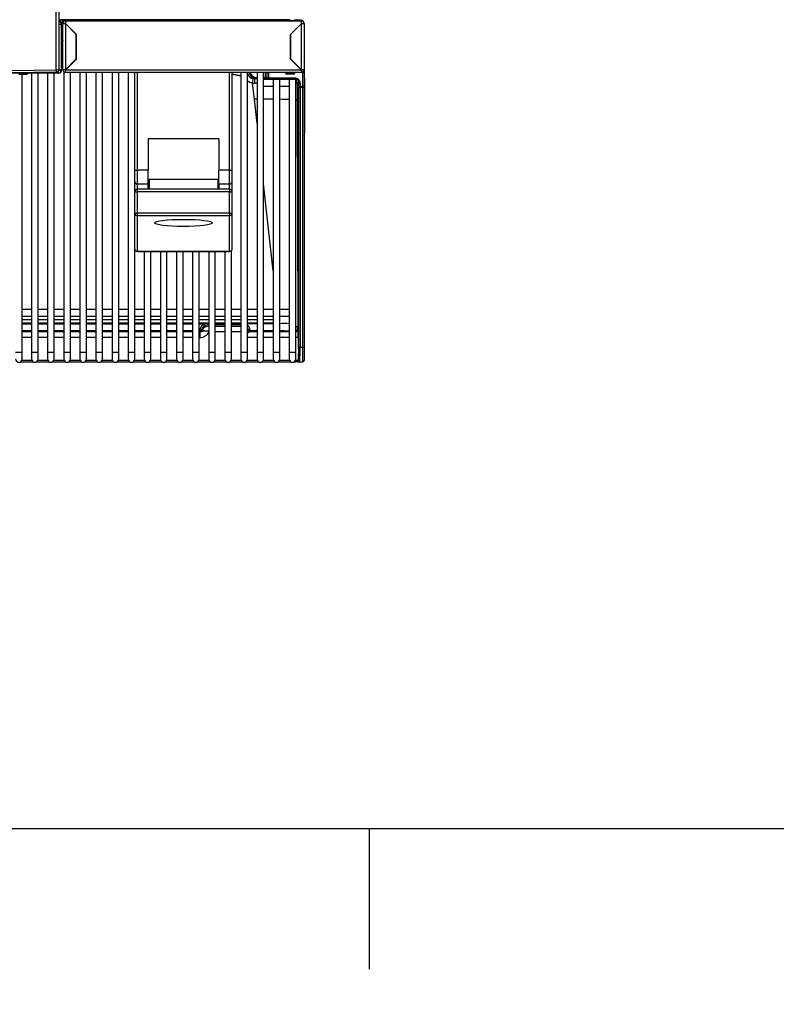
# Model space of a CAD drawing. Header units: millimetres. Extents: x -40 to 419, y 0 to 295.
# Tile 22 of 72: x 138 to 181, y 0 to 56. Entities that reach past the tile are written whole.
import ezdxf
from ezdxf import colors
from ezdxf.entities.mleader import LeaderData, LeaderLine
from ezdxf.math import Vec2, Vec3

# ---------------------------------------------------------------- set-up
doc = ezdxf.new("R2010")
doc.units = ezdxf.units.MM
for name, color, linetype in [('BW4_CTMPLUS_RL', 7, 'Continuous'), ('Cartouche', 7, 'Continuous'), ('Marges', 7, 'Continuous'), ('Standard', 7, 'Continuous')]:
    doc.layers.add(name, color=color, linetype=linetype)

# ---------------------------------------------------------------- blocks, each defined once
blk = doc.blocks.new('SE2')
at = {"layer": 'BW4_CTMPLUS_RL', "color": 7, "linetype": 'Continuous'}
for p, q in [((139.703, 53.161), (139.703, 116.741)), ((139.85, 116.751), (139.85, 53.171)), ((152.818, 56.004), (139.955, 56.004)), ((140.075, 55.974), (139.85, 55.974)), ((140, 55.722), (139.85, 55.722)), ((139.978, 55.854), (140.075, 55.854)), ((140, 55.734), (140, 55.734)), ((140, 55.734), (140, 55.722)), ((140, 53.151), (140, 55.722)), ((140.075, 55.779), (140.003, 55.779)), ((140.004, 55.761), (140.004, 53.144)), ((140.075, 55.644), (140.004, 55.644)), ((140.075, 55.929), (140.075, 56.004)), ((140.195, 55.929), (140.075, 55.929)), ((140.075, 55.779), (140.075, 55.929)), ((140.075, 53.154), (140.075, 55.779)), ((140.075, 55.779), (140.225, 55.779)), ((140.195, 55.929), (140.195, 56.004)), ((140.24, 55.974), (140.195, 55.974)), ((140.195, 55.926), (140.195, 55.929)), ((140.24, 55.779), (140.195, 55.779)), ((140.225, 55.929), (140.225, 55.794)), ((153.65, 55.929), (140.225, 55.929)), ((140.855, 55.164), (140.225, 55.794)), ((140.84, 55.164), (140.225, 55.779)), ((140.225, 55.779), (140.225, 53.154)), ((140.24, 55.929), (140.24, 56.004)), ((140.375, 55.644), (140.36, 55.644)), ((140.501, 55.503), (140.501, 55.518)), ((142.025, 55.94), (142.025, 56.004)), ((142.025, 55.929), (142.025, 55.94)), ((142.025, 55.94), (151.85, 55.94)), ((151.85, 55.94), (151.85, 56.004)), ((151.85, 55.94), (151.85, 55.929)), ((152.63, 55.929), (152.63, 56.004)), ((152.729, 55.993), (152.63, 55.994)), ((152.633, 55.993), (152.63, 55.993)), ((152.63, 55.964), (152.698, 55.963)), ((152.707, 55.992), (152.633, 55.993)), ((152.668, 55.994), (152.668, 56.004)), ((152.698, 55.963), (152.707, 55.992)), ((152.762, 55.991), (152.711, 55.992)), ((152.762, 55.991), (152.779, 55.99)), ((152.78, 55.945), (152.774, 55.945)), ((152.789, 55.944), (152.775, 55.944)), ((152.78, 55.944), (152.78, 55.945)), ((153.223, 55.944), (152.789, 55.944)), ((152.789, 55.929), (152.789, 55.944)), ((153.005, 56.004), (152.818, 56.004)), ((152.968, 55.944), (152.968, 56.004)), ((153.02, 55.164), (153.65, 55.794)), ((153.65, 55.779), (153.035, 55.164)), ((153.215, 56.004), (153.245, 56.004)), ((153.23, 55.944), (153.223, 55.944)), ((153.223, 55.929), (153.223, 55.944)), ((153.23, 55.933), (153.23, 55.929)), ((153.232, 55.982), (153.37, 55.98)), ((153.37, 55.975), (153.232, 55.978)), ((153.232, 55.978), (153.238, 55.956)), ((153.37, 55.976), (153.232, 55.978)), ((153.238, 55.956), (153.623, 55.95)), ((153.239, 55.929), (153.239, 55.949)), ((153.623, 55.977), (153.284, 55.983)), ((153.37, 55.98), (153.384, 55.98)), ((153.384, 55.98), (153.623, 55.976)), ((153.623, 55.967), (153.384, 55.975)), ((153.386, 55.975), (153.384, 55.975)), ((153.624, 55.967), (153.385, 55.975)), ((153.623, 55.95), (153.623, 55.967)), ((153.623, 55.95), (153.623, 55.929)), ((153.65, 55.794), (153.65, 55.929)), ((153.65, 53.154), (153.65, 55.779)), ((153.65, 55.779), (153.8, 55.779)), ((153.8, 55.796), (153.8, 55.797)), ((153.8, 55.796), (153.8, 55.783)), ((153.8, 55.783), (153.8, 55.779)), ((153.8, 55.779), (153.8, 53.154)), ((140.004, 55.269), (140.075, 55.269)), ((140.004, 55.255), (140.075, 55.255)), ((140.075, 55.18), (140.004, 55.18)), ((140.075, 54.958), (140.004, 54.956)), ((140.735, 55.269), (140.75, 55.269)), ((140.75, 55.255), (140.765, 55.255)), ((140.84, 55.18), (140.825, 55.18)), ((140.84, 53.769), (140.84, 55.164)), ((140.855, 53.763), (140.855, 55.164)), ((153.02, 53.763), (153.02, 55.164)), ((153.035, 55.164), (153.035, 53.769)), ((140.225, 53.154), (140.84, 53.769)), ((153.035, 53.769), (153.65, 53.154)), ((140.246, 53.154), (140.855, 53.763)), ((140.501, 53.409), (140.501, 53.43)), ((153.629, 53.154), (153.02, 53.763)), ((137, 52.974), (139.823, 52.974)), ((137.147, 53.116), (139.703, 53.161)), ((139.703, 53.021), (137.147, 52.977)), ((137.752, 37.082), (137.752, 52.902)), ((138.049, 52.974), (138.049, 52.91)), ((138.119, 52.963), (138.049, 52.91)), ((138.119, 52.963), (138.119, 52.974)), ((138.194, 52.974), (138.194, 52.964)), ((139.824, 52.964), (138.194, 52.964)), ((138.293, 52.964), (138.293, 37.082)), ((138.668, 37.082), (138.668, 52.964)), ((139.21, 52.964), (139.21, 37.082)), ((139.585, 37.082), (139.585, 52.964)), ((139.823, 52.974), (139.823, 53.085)), ((139.849, 53.151), (140, 53.151)), ((140.225, 53.154), (140.075, 53.154)), ((140.126, 53.041), (140.126, 37.082)), ((140.246, 53.154), (140.225, 53.133)), ((140.225, 53.004), (140.225, 53.133)), ((153.65, 53.004), (140.225, 53.004)), ((140.246, 53.154), (153.629, 53.154)), ((140.501, 37.082), (140.501, 53.004)), ((141.043, 53.004), (141.043, 37.082)), ((141.418, 37.082), (141.418, 53.004)), ((141.959, 53.004), (141.959, 37.082)), ((142.334, 37.082), (142.334, 53.004)), ((142.876, 53.004), (142.876, 37.082)), ((143.251, 37.082), (143.251, 53.004)), ((143.792, 53.004), (143.792, 37.082)), ((144.163, 47.444), (144.163, 53.004)), ((144.313, 47.438), (144.313, 53.004)), ((149.563, 47.438), (149.563, 53.004)), ((149.713, 47.444), (149.713, 53.004)), ((150.208, 53.004), (150.208, 37.082)), ((150.583, 37.082), (150.583, 53.004)), ((150.91, 52.651), (150.989, 52.644)), ((151.098, 52.644), (150.989, 52.644)), ((151.098, 52.644), (151.098, 52.719)), ((151.098, 52.719), (151.124, 52.719)), ((151.124, 52.644), (151.098, 52.644)), ((151.124, 53.004), (151.124, 37.082)), ((151.499, 37.082), (151.499, 53.004)), ((151.499, 52.719), (151.613, 52.719)), ((151.613, 52.644), (151.499, 52.644)), ((151.613, 52.719), (151.613, 53.004)), ((151.613, 52.719), (151.688, 52.719)), ((151.613, 52.719), (151.613, 52.644)), ((151.613, 52.644), (151.763, 52.644)), ((151.688, 53.004), (151.688, 52.719)), ((151.688, 52.719), (151.693, 52.719)), ((151.693, 52.719), (151.697, 53.004)), ((151.768, 52.644), (151.763, 52.644)), ((151.772, 52.992), (151.768, 52.691)), ((151.768, 52.644), (151.768, 52.691)), ((151.768, 52.691), (153.28, 52.691)), ((153.28, 52.644), (151.768, 52.644)), ((152.729, 52.992), (151.772, 52.992)), ((152.855, 52.989), (152.847, 52.962)), ((152.847, 52.962), (153.193, 52.963)), ((153.193, 52.902), (152.847, 52.901)), ((152.968, 53.004), (152.968, 52.989)), ((153.193, 52.963), (153.185, 52.989)), ((153.193, 53), (153.214, 52.999)), ((153.28, 52.644), (153.28, 52.691)), ((153.725, 52.992), (153.284, 52.992)), ((153.284, 52.992), (153.284, 52.988)), ((153.629, 53.154), (153.65, 53.133)), ((153.8, 53.154), (153.65, 53.154)), ((153.65, 53.133), (153.65, 53.004)), ((153.725, 52.992), (153.725, 53.024)), ((153.725, 52.211), (153.725, 52.992)), ((153.8, 53.048), (153.756, 53.048)), ((153.8, 53.154), (153.8, 53.048)), ((153.8, 53.02), (153.8, 53.048)), ((153.8, 53.02), (153.8, 52.239)), ((153.8, 52.655), (153.832, 52.655)), ((153.832, 52.655), (153.832, 49.548)), ((150.971, 51.491), (150.871, 52.41)), ((152.041, 52.607), (151.499, 52.607)), ((151.499, 52.232), (152.041, 52.232)), ((152.416, 52.607), (152.041, 52.607)), ((152.041, 52.607), (152.041, 37.082)), ((152.416, 37.082), (152.416, 52.607)), ((152.957, 52.607), (152.416, 52.607)), ((152.416, 52.232), (152.957, 52.232)), ((153.332, 52.607), (152.957, 52.607)), ((152.957, 52.607), (152.957, 37.082)), ((153.332, 37.082), (153.332, 52.607)), ((153.403, 52.419), (153.406, 51.407)), ((153.403, 52.419), (153.501, 52.419)), ((153.498, 52.239), (153.501, 52.419)), ((153.498, 37.372), (153.498, 52.155)), ((153.573, 52.155), (153.498, 52.155)), ((153.576, 52.391), (153.573, 52.211)), ((153.573, 52.211), (153.725, 52.211)), ((153.573, 52.155), (153.573, 52.211)), ((153.725, 52.155), (153.573, 52.155)), ((153.573, 52.155), (153.573, 37.372)), ((153.725, 52.155), (153.725, 52.211)), ((153.725, 52.155), (153.8, 52.155)), ((153.725, 37.372), (153.725, 52.155)), ((153.8, 52.239), (153.8, 52.155)), ((153.8, 52.155), (153.8, 37.372)), ((151.124, 50.097), (150.971, 51.491)), ((153.405, 51.408), (153.397, 51.416)), ((153.406, 51.407), (153.405, 51.408)), ((153.406, 51.407), (153.442, 38.455)), ((153.832, 49.548), (153.8, 49.548)), ((144.928, 49.22), (144.928, 47.438)), ((148.948, 49.22), (144.928, 49.22)), ((148.948, 49.22), (148.948, 47.438)), ((144.163, 46.79), (144.163, 47.444)), ((144.928, 47.438), (144.313, 47.438)), ((144.313, 46.654), (144.313, 47.438)), ((144.928, 46.654), (144.928, 47.438)), ((149.563, 47.438), (148.948, 47.438)), ((148.948, 46.654), (148.948, 47.438)), ((149.563, 46.654), (149.563, 47.438)), ((149.713, 46.79), (149.713, 47.444)), ((144.163, 46.214), (144.163, 46.79)), ((144.928, 46.654), (144.313, 46.654)), ((144.313, 46.364), (144.313, 46.654)), ((144.928, 46.364), (144.928, 46.654)), ((144.988, 46.934), (148.888, 46.934)), ((144.988, 46.934), (144.988, 46.364)), ((148.888, 46.934), (148.888, 46.364)), ((149.563, 46.654), (148.948, 46.654)), ((148.948, 46.654), (148.948, 46.364)), ((149.563, 46.364), (149.563, 46.654)), ((149.713, 46.214), (149.713, 46.79)), ((152.041, 41.728), (151.499, 46.672)), ((144.163, 45), (144.163, 46.214)), ((144.313, 46.209), (144.313, 46.364)), ((149.563, 46.364), (144.313, 46.364)), ((149.563, 46.209), (144.313, 46.209)), ((144.313, 44.995), (144.313, 46.209)), ((149.563, 46.364), (149.563, 46.209)), ((149.563, 44.995), (149.563, 46.209)), ((149.713, 45), (149.713, 46.214)), ((144.163, 42.974), (144.163, 45)), ((149.563, 44.995), (144.313, 44.995)), ((144.313, 44.851), (144.313, 44.995)), ((149.563, 44.851), (144.313, 44.851)), ((144.313, 42.825), (144.313, 44.851)), ((149.563, 44.995), (149.563, 44.851)), ((149.563, 42.825), (149.563, 44.851)), ((149.713, 42.974), (149.713, 45)), ((144.167, 37.082), (144.167, 42.937)), ((149.563, 42.825), (144.313, 42.825)), ((144.313, 42.825), (144.313, 42.824)), ((144.313, 42.824), (149.563, 42.824)), ((144.709, 42.824), (144.709, 37.082)), ((145.084, 37.082), (145.084, 42.824)), ((145.625, 42.824), (145.625, 37.082)), ((146, 37.082), (146, 42.824)), ((146.542, 42.824), (146.542, 37.082)), ((146.917, 37.082), (146.917, 42.824)), ((147.458, 42.824), (147.458, 37.082)), ((147.833, 37.082), (147.833, 42.824)), ((148.375, 42.824), (148.375, 37.082)), ((148.75, 37.082), (148.75, 42.824)), ((149.291, 42.824), (149.291, 37.082)), ((149.563, 42.824), (149.563, 42.825)), ((149.666, 37.082), (149.666, 42.865)), ((138.293, 39.512), (137.752, 39.512)), ((139.21, 39.512), (138.668, 39.512)), ((140.126, 39.512), (139.585, 39.512)), ((141.043, 39.512), (140.501, 39.512)), ((141.959, 39.512), (141.418, 39.512)), ((142.876, 39.512), (142.334, 39.512)), ((143.792, 39.512), (143.251, 39.512)), ((144.709, 39.512), (144.167, 39.512)), ((145.625, 39.512), (145.084, 39.512)), ((146.542, 39.512), (146, 39.512)), ((147.458, 39.512), (146.917, 39.512)), ((148.375, 39.512), (147.833, 39.512)), ((149.291, 39.512), (148.75, 39.512)), ((150.208, 39.512), (149.666, 39.512)), ((151.124, 39.512), (150.583, 39.512)), ((152.041, 39.512), (151.499, 39.512)), ((152.957, 39.512), (152.416, 39.512)), ((137.752, 39.137), (138.293, 39.137)), ((137.752, 38.944), (138.293, 38.944)), ((138.293, 38.936), (137.752, 38.936)), ((137.752, 38.755), (138.293, 38.755)), ((137.752, 38.739), (138.293, 38.739)), ((137.752, 38.697), (138.293, 38.697)), ((138.668, 39.137), (139.21, 39.137)), ((138.668, 38.944), (139.21, 38.944)), ((139.21, 38.936), (138.668, 38.936)), ((138.668, 38.755), (139.21, 38.755)), ((138.668, 38.739), (139.21, 38.739)), ((138.668, 38.697), (139.21, 38.697)), ((139.585, 39.137), (140.126, 39.137)), ((139.585, 38.944), (140.126, 38.944)), ((140.126, 38.936), (139.585, 38.936)), ((139.585, 38.755), (140.126, 38.755)), ((139.585, 38.739), (140.126, 38.739)), ((139.585, 38.697), (140.126, 38.697)), ((140.501, 39.137), (141.043, 39.137)), ((140.501, 38.944), (141.043, 38.944)), ((141.043, 38.936), (140.501, 38.936)), ((140.501, 38.755), (141.043, 38.755)), ((140.501, 38.739), (141.043, 38.739)), ((140.501, 38.697), (141.043, 38.697)), ((141.418, 39.137), (141.959, 39.137)), ((141.418, 38.944), (141.959, 38.944)), ((141.959, 38.936), (141.418, 38.936)), ((141.418, 38.755), (141.959, 38.755)), ((141.418, 38.739), (141.959, 38.739)), ((141.418, 38.697), (141.959, 38.697)), ((142.334, 39.137), (142.876, 39.137)), ((142.334, 38.944), (142.876, 38.944)), ((142.876, 38.936), (142.334, 38.936)), ((142.334, 38.755), (142.876, 38.755)), ((142.334, 38.739), (142.876, 38.739)), ((142.334, 38.697), (142.876, 38.697)), ((143.251, 39.137), (143.792, 39.137)), ((143.251, 38.944), (143.792, 38.944)), ((143.792, 38.936), (143.251, 38.936)), ((143.251, 38.755), (143.792, 38.755)), ((143.251, 38.739), (143.792, 38.739)), ((143.251, 38.697), (143.792, 38.697)), ((144.167, 39.137), (144.709, 39.137)), ((144.167, 38.944), (144.709, 38.944)), ((144.709, 38.936), (144.167, 38.936)), ((144.167, 38.755), (144.709, 38.755)), ((144.167, 38.739), (144.709, 38.739)), ((144.167, 38.697), (144.709, 38.697)), ((145.084, 39.137), (145.625, 39.137)), ((145.084, 38.944), (145.625, 38.944)), ((145.625, 38.936), (145.084, 38.936)), ((145.084, 38.755), (145.625, 38.755)), ((145.084, 38.739), (145.625, 38.739)), ((145.084, 38.697), (145.625, 38.697)), ((146, 39.137), (146.542, 39.137)), ((146, 38.944), (146.542, 38.944)), ((146.542, 38.936), (146, 38.936)), ((146, 38.755), (146.542, 38.755)), ((146, 38.739), (146.542, 38.739)), ((146, 38.697), (146.542, 38.697)), ((146.917, 39.137), (147.458, 39.137)), ((146.917, 38.944), (147.458, 38.944)), ((147.458, 38.936), (146.917, 38.936)), ((146.917, 38.755), (147.458, 38.755)), ((146.917, 38.739), (147.458, 38.739)), ((146.917, 38.697), (147.458, 38.697)), ((147.833, 39.137), (148.375, 39.137)), ((147.833, 38.944), (148.375, 38.944)), ((148.375, 38.936), (147.833, 38.936)), ((147.833, 38.755), (148.375, 38.755)), ((147.833, 38.739), (148.364, 38.739)), ((147.833, 38.697), (148.066, 38.697)), ((148.066, 38.697), (148.364, 38.739)), ((148.364, 38.739), (148.375, 38.739)), ((148.364, 38.739), (148.375, 38.739)), ((148.364, 38.65), (148.364, 38.739)), ((148.375, 38.65), (148.364, 38.65)), ((148.364, 38.65), (148.375, 38.613)), ((148.75, 39.137), (149.291, 39.137)), ((148.75, 38.944), (149.291, 38.944)), ((149.291, 38.936), (148.75, 38.936)), ((148.75, 38.755), (149.291, 38.755)), ((148.75, 38.739), (149.291, 38.739)), ((148.75, 38.739), (149.291, 38.739)), ((149.291, 38.65), (148.75, 38.65)), ((149.666, 39.137), (150.208, 39.137)), ((149.666, 38.944), (150.208, 38.944)), ((150.208, 38.936), (149.666, 38.936)), ((149.666, 38.755), (150.208, 38.755)), ((149.666, 38.739), (150.208, 38.739)), ((149.666, 38.739), (150.208, 38.739)), ((150.208, 38.65), (149.666, 38.65)), ((150.583, 39.137), (151.124, 39.137)), ((150.583, 38.944), (151.124, 38.944)), ((151.124, 38.936), (150.583, 38.936)), ((150.583, 38.755), (151.124, 38.755)), ((150.583, 38.739), (151.124, 38.739)), ((151.124, 38.697), (150.583, 38.697)), ((151.499, 39.137), (152.041, 39.137)), ((151.499, 38.944), (152.041, 38.944)), ((152.041, 38.936), (151.499, 38.936)), ((151.499, 38.755), (152.041, 38.755)), ((151.499, 38.739), (152.041, 38.739)), ((152.041, 38.697), (151.499, 38.697)), ((152.416, 39.137), (152.957, 39.137)), ((138.293, 38.305), (137.752, 38.305)), ((137.752, 38.26), (138.293, 38.26)), ((139.21, 38.305), (138.668, 38.305)), ((138.668, 38.26), (139.21, 38.26)), ((140.126, 38.305), (139.585, 38.305)), ((139.585, 38.26), (140.126, 38.26)), ((141.043, 38.305), (140.501, 38.305)), ((140.501, 38.26), (141.043, 38.26)), ((141.959, 38.305), (141.418, 38.305)), ((141.418, 38.26), (141.959, 38.26)), ((142.876, 38.305), (142.334, 38.305)), ((142.334, 38.26), (142.876, 38.26)), ((143.792, 38.305), (143.251, 38.305)), ((143.251, 38.26), (143.792, 38.26)), ((144.709, 38.305), (144.167, 38.305)), ((144.167, 38.26), (144.709, 38.26)), ((145.625, 38.305), (145.084, 38.305)), ((145.084, 38.26), (145.625, 38.26)), ((146.542, 38.305), (146, 38.305)), ((146, 38.26), (146.542, 38.26)), ((147.458, 38.305), (146.917, 38.305)), ((146.917, 38.26), (147.458, 38.26)), ((147.851, 38.305), (147.833, 38.305)), ((147.833, 38.26), (147.875, 38.26)), ((147.86, 38.273), (147.851, 38.305)), ((147.875, 38.26), (147.875, 37.931)), ((147.982, 38.382), (147.991, 38.35)), ((148.75, 38.581), (149.291, 38.581)), ((149.291, 38.251), (148.75, 38.251)), ((149.666, 38.581), (150.208, 38.581)), ((150.208, 38.251), (149.666, 38.251)), ((150.609, 38.35), (150.618, 38.382)), ((150.726, 38.26), (151.124, 38.26)), ((150.749, 38.305), (150.74, 38.273)), ((151.124, 38.305), (150.749, 38.305)), ((152.041, 38.305), (151.499, 38.305)), ((151.499, 38.26), (152.041, 38.26)), ((152.416, 38.26), (152.957, 38.26)), ((153.442, 38.455), (153.447, 38.409)), ((138.293, 37.931), (137.752, 37.931)), ((139.21, 37.931), (138.668, 37.931)), ((140.126, 37.931), (139.585, 37.931)), ((141.043, 37.931), (140.501, 37.931)), ((141.959, 37.931), (141.418, 37.931)), ((142.876, 37.931), (142.334, 37.931)), ((143.792, 37.931), (143.251, 37.931)), ((144.709, 37.931), (144.167, 37.931)), ((145.625, 37.931), (145.084, 37.931)), ((146.542, 37.931), (146, 37.931)), ((147.458, 37.931), (146.917, 37.931)), ((147.875, 37.931), (147.833, 37.931)), ((151.124, 37.93), (150.583, 37.93)), ((152.041, 37.93), (151.499, 37.93)), ((152.957, 37.93), (152.416, 37.93)), ((153.465, 37.969), (153.478, 36.643)), ((137.752, 37.082), (137.377, 37.082)), ((137.752, 36.707), (137.752, 37.082)), ((138.668, 37.082), (138.293, 37.082)), ((138.293, 37.082), (138.293, 36.707)), ((138.668, 36.707), (138.668, 37.082)), ((139.585, 37.082), (139.21, 37.082)), ((139.21, 37.082), (139.21, 36.707)), ((139.585, 36.707), (139.585, 37.082)), ((140.501, 37.082), (140.126, 37.082)), ((140.126, 37.082), (140.126, 36.707)), ((140.501, 36.707), (140.501, 37.082)), ((141.418, 37.082), (141.043, 37.082)), ((141.043, 37.082), (141.043, 36.707)), ((141.418, 36.707), (141.418, 37.082)), ((142.334, 37.082), (141.959, 37.082)), ((141.959, 37.082), (141.959, 36.707)), ((142.334, 36.707), (142.334, 37.082)), ((143.251, 37.082), (142.876, 37.082)), ((142.876, 37.082), (142.876, 36.707)), ((143.251, 36.707), (143.251, 37.082)), ((144.167, 37.082), (143.792, 37.082)), ((143.792, 37.082), (143.792, 36.707)), ((144.167, 36.707), (144.167, 37.082)), ((145.084, 37.082), (144.709, 37.082)), ((144.709, 37.082), (144.709, 36.707)), ((145.084, 36.707), (145.084, 37.082)), ((146, 37.082), (145.625, 37.082)), ((145.625, 37.082), (145.625, 36.707)), ((146, 36.707), (146, 37.082)), ((146.917, 37.082), (146.542, 37.082)), ((146.542, 37.082), (146.542, 36.707)), ((146.917, 36.707), (146.917, 37.082)), ((147.833, 37.082), (147.458, 37.082)), ((147.458, 37.082), (147.458, 36.707)), ((147.833, 36.707), (147.833, 37.082)), ((148.75, 37.082), (148.375, 37.082)), ((148.375, 37.082), (148.375, 36.707)), ((148.75, 36.707), (148.75, 37.082)), ((149.666, 37.082), (149.291, 37.082)), ((149.291, 37.082), (149.291, 36.707)), ((149.666, 36.707), (149.666, 37.082)), ((150.583, 37.082), (150.208, 37.082)), ((150.208, 37.082), (150.208, 36.707)), ((150.583, 36.707), (150.583, 37.082)), ((151.499, 37.082), (151.124, 37.082)), ((151.124, 37.082), (151.124, 36.707)), ((151.499, 36.707), (151.499, 37.082)), ((152.416, 37.082), (152.041, 37.082)), ((152.041, 37.082), (152.041, 36.707)), ((152.416, 36.707), (152.416, 37.082)), ((153.332, 37.082), (152.957, 37.082)), ((152.957, 37.082), (152.957, 36.707)), ((153.332, 36.707), (153.332, 37.082)), ((153.573, 37.372), (153.498, 37.372)), ((153.573, 37.372), (153.725, 37.372)), ((153.725, 37.372), (153.8, 37.372)), ((153.725, 36.547), (153.725, 37.372)), ((153.8, 37.372), (153.8, 36.622)), ((137.665, 36.549), (138.38, 36.549)), ((137.741, 36.643), (138.304, 36.643)), ((138.582, 36.549), (139.296, 36.549)), ((138.657, 36.643), (139.221, 36.643)), ((139.498, 36.549), (140.213, 36.549)), ((139.574, 36.643), (140.137, 36.643)), ((140.415, 36.549), (141.129, 36.549)), ((140.49, 36.643), (141.054, 36.643)), ((141.331, 36.549), (142.046, 36.549)), ((141.407, 36.643), (141.97, 36.643)), ((142.248, 36.549), (142.962, 36.549)), ((142.323, 36.643), (142.887, 36.643)), ((143.164, 36.549), (143.879, 36.549)), ((143.24, 36.643), (143.803, 36.643)), ((144.081, 36.549), (144.795, 36.549)), ((144.156, 36.643), (144.72, 36.643)), ((144.997, 36.549), (145.712, 36.549)), ((145.073, 36.643), (145.636, 36.643)), ((145.914, 36.549), (146.628, 36.549)), ((145.989, 36.643), (146.553, 36.643)), ((146.83, 36.549), (147.545, 36.549)), ((146.906, 36.643), (147.469, 36.643)), ((147.747, 36.549), (148.461, 36.549)), ((147.822, 36.643), (148.386, 36.643)), ((148.663, 36.549), (149.378, 36.549)), ((148.739, 36.643), (149.302, 36.643)), ((149.58, 36.549), (150.294, 36.549)), ((149.655, 36.643), (150.219, 36.643)), ((150.496, 36.549), (151.211, 36.549)), ((150.572, 36.643), (151.135, 36.643)), ((151.413, 36.549), (152.127, 36.549)), ((151.488, 36.643), (152.052, 36.643)), ((152.329, 36.549), (153.044, 36.549)), ((152.405, 36.643), (152.968, 36.643)), ((153.246, 36.549), (153.327, 36.549)), ((153.321, 36.643), (153.327, 36.643)), ((153.327, 36.643), (153.327, 36.663)), ((153.327, 36.549), (153.327, 36.643)), ((153.454, 36.547), (153.725, 36.547))]:
    blk.add_line(p, q, dxfattribs=at)
for centre, radius, start, end in [((139.82, 55.734), 0.18, 0, 80.4059), ((139.823, 55.722), 0.177, 0, 81.2257), ((140.225, 55.779), 0.15, 90, 180), ((140.225, 55.779), 0.03, 90, 180), ((152.692, 55.884), 0.0789, 35.5611, 85.3825), ((152.728, 55.948), 0.0449, 74.1563, 89), ((153.283, 55.938), 0.0452, 89, 103.809), ((153.619, 55.764), 0.18, 51.8237, 90), ((153.62, 55.796), 0.18, 0, 89), ((153.617, 55.783), 0.184, 0.071, 88.0289), ((153.65, 55.779), 0.15, 0, 90), ((153.65, 55.779), 0.03, 0, 90), ((139.7, 53.171), 0.15, 271, 0), ((139.823, 53.151), 0.177, 270, 0), ((139.823, 53.151), 0.027, 328.5928, 0), ((139.82, 53.154), 0.03, 333.5782, 354.2608), ((140.225, 53.154), 0.15, 180, 270), ((140.225, 53.154), 0.03, 180, 270), ((150.99, 53.097), 0.453, 206.029, 259.9145), ((151.098, 53.094), 0.45, 191.6797, 270.0083), ((152.847, 53.04), 0.0773, 196.2801, 270.1978), ((152.855, 53.064), 0.0747, 233.9095, 270.3644), ((152.668, 53.255), 0.3, 300.3218, 303.3842), ((153.186, 53.034), 0.0445, 269.6532, 309.2977), ((153.194, 53.007), 0.0444, 267.9806, 356.159), ((153.281, 52.424), 0.22, 358.7185, 90.2528), ((153.65, 53.154), 0.03, 270, 0), ((153.65, 53.154), 0.15, 270, 0), ((153.532, 52.655), 0.3, 0, 26.4728), ((150.99, 53.108), 0.708, 260.2893, 270.15), ((152.328, -498.756), 551.157, 90.12513, 90.13887), ((153.12, 54.503), 2.103, 275.9177, 277.7288), ((150.98, -16.442), 67.933, 89.87825, 90.0072), ((150.98, -16.442), 67.933, 89.10437, 89.56141), ((150.98, -16.442), 67.933, 88.3308, 88.78606), ((153.133, 50.564), 0.893, 72.7855, 76.9222), ((153.529, 49.549), 0.302, 334.1004, 359.9817), ((144.313, 46.214), 0.15, 90, 180), ((149.563, 46.214), 0.15, 0, 90), ((144.313, 42.974), 0.15, 180, 270), ((149.563, 42.974), 0.15, 270, 0), ((148.545, 38.18), 0.705, 132.7471, 169.799), ((148.367, 38.213), 0.437, 90.3628, 121.1514), ((150.052, 38.178), 0.708, 10.3034, 42.1494), ((152.673, 28.688), 10.029, 88.355, 91.4713), ((147.893, 38.468), 0.537, 268.0714, 336.1816), ((152.386, 28.847), 9.458, 86.501, 89.8165), ((153.297, 38.411), 0.15, 270.215, 359.394), ((153.298, 38.41), 0.15, 269.9848, 359.6242), ((153.302, 38.464), 0.141, 280.9754, 356.5507), ((149.564, 38.033), 3.901, 359.0668, 5.5428), ((142.667, 37.244), 10.907, 356.4612, 0.6761), ((137.564, 36.707), 0.188, 180, 0), ((138.481, 36.707), 0.188, 180, 0), ((139.397, 36.707), 0.188, 180, 0), ((140.314, 36.707), 0.188, 180, 0), ((141.23, 36.707), 0.188, 180, 0), ((142.147, 36.707), 0.188, 180, 0), ((143.063, 36.707), 0.188, 180, 0), ((143.98, 36.707), 0.188, 180, 0), ((144.896, 36.707), 0.188, 180, 0), ((145.813, 36.707), 0.188, 180, 0), ((146.729, 36.707), 0.188, 180, 0), ((147.646, 36.707), 0.188, 180, 0), ((148.562, 36.707), 0.188, 180, 0), ((149.479, 36.707), 0.188, 180, 0), ((150.395, 36.707), 0.188, 180, 0), ((151.312, 36.707), 0.188, 180, 0), ((152.228, 36.707), 0.188, 180, 0), ((153.145, 36.707), 0.188, 180, 0), ((153.725, 36.622), 0.075, 270, 0)]:
    blk.add_arc(centre, radius, start, end, dxfattribs=at)
for centre, major_axis, ratio, start_param, end_param in [((139.824, 55.76), (-0.127, -0.127), 0.999695, 2.356347, 3.926839), ((152.705, 55.916), (-0.0106, -0.0748), 0.992328, 1.712101, 3.261315), ((152.761, 55.946), (-0.0008, -0.045), 0.01745, 2.01509, 3.141593), ((152.779, 55.945), (0, 0.045), 0.035033, 4.712082, 6.282573), ((153.232, 55.937), (0, -0.045), 0.035076, 3.140979, 4.711471), ((153.232, 55.933), (0, -0.045), 0.035076, 3.018798, 4.711471), ((153.238, 55.881), (0, 0.075), 0.03505, -0.435107, -0.1227), ((153.369, 55.935), (0.0008, 0.045), 0.01745, 5.836933, 6.283185), ((153.368, 55.962), (0.105, -0.002), 0.122759, 1.415625, 1.555251), ((153.383, 55.935), (0.0008, 0.045), 0.156411, 5.839551, 6.283185), ((153.383, 55.93), (-0.0016, -0.045), 0.156342, 3.141593, 3.265284), ((153.622, 55.922), (-0.0016, -0.045), 0.156342, 3.141593, 3.265284), ((137.224, 52.911), (0.825, 0), 0.013091, 5.144936, 6.265732), ((138.194, 52.963), (0.075, 0), 0.013091, 1.570796, 3.124139), ((139.7, 53.171), (-0.15, 0), 0.069756, 1.58825, 3.141593), ((139.7, 53.171), (0.003, -0.15), 0.016272, 0, 1.500699), ((139.824, 53.144), (-0.144, 0.108), 0.999762, 2.21439, 3.784958), ((151.098, 53.094), (0.375, 0), 0.999386, 3.383959, 4.712389), ((150.871, 52.429), (0.039, 0.222), 0.015316, 4.626474, 6.277044), ((150.989, 52.419), (0, -0.225), 0.012927, 1.484878, 3.141593), ((151.763, 52.719), (0, -0.075), 0.999386, 4.712389, 6.283185), ((151.768, 52.719), (0, 0.075), 0.999386, 1.570796, 3.141593), ((151.768, 52.719), (0.075, -0.0011), 0.374574, 3.179385, 4.717694), ((151.772, 53.02), (0.075, -0.0011), 0.374574, 3.787566, 4.717694), ((152.729, 53.009), (-0.0438, -0.0102), 0.366261, 1.48619, 2.321112), ((152.846, 53.016), (-0.119, 0.013), 0.958262, 0.324528, 1.687769), ((152.847, 52.918), (0.0001, -0.045), 0.000825, 3.263766, 5.096361), ((153.484, 52.995), (-2.598, 0.001), 0.002112, 1.326287, 1.455591), ((153.005, 52.419), (0, -0.225), 0.233199, 2.559552, 3.141593), ((153.178, 52.419), (0, -0.225), 0.999391, 2.555908, 3.141593), ((153.194, 52.988), (-0.0896, -0.0099), 0.958298, 1.457911, 3.022312), ((153.193, 52.918), (-0.0001, 0.045), 0.000825, 0.122173, 1.954768), ((153.284, 53.004), (-0.045, 0.0006), 0.374574, 0.058144, 1.576101), ((153.284, 53.009), (-0.045, 0.0006), 0.374574, 0.327819, 1.576101), ((153.275, 52.391), (-0.219, -0.208), 0.985982, 2.374256, 3.945053), ((153.725, 53.02), (-0.075, 0), 0.374607, 1.570796, 3.141593), ((150.987, 53.074), (0.523, -0.428), 0.996878, 4.754561, 5.223535), ((153.178, 52.419), (0, -0.225), 0.999391, 1.570796, 2.385435), ((153.505, 52.155), (0, 0.225), 0.034921, 1.186824, 1.570796), ((153.573, 52.239), (-0.075, 0.0011), 0.374575, 0.037649, 1.576081), ((153.576, 52.419), (-0.075, 0.0011), 0.374575, 0.037649, 1.576081), ((153.725, 52.239), (-0.075, 0), 0.374607, 1.570796, 3.141593), ((144.313, 47.444), (-0.15, 0), 0.034899, 0, 1.570796), ((149.563, 47.444), (0.15, 0), 0.034899, 4.712389, 6.283185), ((144.313, 46.79), (-0.15, 0), 0.906308, 0, 1.570796), ((149.563, 46.79), (0.15, 0), 0.906308, 4.712389, 6.283185), ((144.313, 46.214), (-0.15, 0), 0.034899, 0, 1.570796), ((149.563, 46.214), (-0.15, 0), 0.034899, 1.570796, 3.141593), ((144.313, 45), (-0.15, 0), 0.992546, 0, 1.570796), ((144.313, 45), (0.15, 0), 0.034899, 3.141593, 4.712389), ((149.563, 45), (-0.15, 0), 0.992546, 1.570796, 3.141593), ((149.563, 45), (0.15, 0), 0.034899, 4.712389, 6.283185), ((144.313, 42.974), (0.15, 0), 0.992546, 3.141593, 4.712389), ((149.563, 42.974), (0.15, 0), 0.992546, 4.712389, 6.283185), ((148.066, 38.715), (0.076, -0.129), 0.061263, 4.81585, 6.159942), ((147.851, 38.454), (0.144, 0.041), 0.991957, 4.438938, 5.500955), ((147.86, 38.422), (0.144, 0.041), 0.991957, 4.438938, 5.500955), ((148.384, 38.276), (-0.524, 0), 0.121869, 0.034445, 0.241546), ((148.384, 38.134), (-0.433, -0.122), 0.991957, 4.459143, 5.500955), ((148.384, 38.352), (-0.393, 0), 0.121869, 0.034445, 1.547674), ((150.217, 38.134), (-0.433, 0.122), 0.991957, 3.923823, 4.03482), ((150.217, 38.352), (0.393, 0), 0.121869, -0.239558, -0.034445), ((150.726, 38.409), (0.067, -0.134), 0.964202, 4.743634, 5.805651), ((150.74, 38.422), (-0.144, 0.041), 0.991957, 0.782231, 1.844247), ((150.749, 38.454), (-0.144, 0.041), 0.991957, 0.782231, 1.844247), ((150.217, 38.276), (0.524, 0), 0.121869, -0.239558, -0.034445), ((153.471, 37.372), (0, -0.75), 0.034921, 0.23715, 1.570796), ((153.328, 36.611), (0.15, -0.001), 0.211907, 1.384297, 1.576376), ((153.328, 36.536), (-0.225, 0), 0.055027, 4.523255, 4.715334), ((153.37, 36.623), (0.0008, 0.075), 0.199948, 1.317768, 3.195033), ((153.553, 36.643), (0.0742, -0.0107), 0.971452, 3.289237, 4.851835)]:
    blk.add_ellipse(centre, major_axis=major_axis, ratio=ratio, start_param=start_param, end_param=end_param, dxfattribs=at)
blk.add_ellipse((146.938, 44.446), major_axis=(1.65, 0), ratio=0.121869, dxfattribs=at)
for points, knots in [([(152.698, 55.963), (152.702, 55.961), (152.705, 55.958), (152.712, 55.951), (152.715, 55.945), (152.718, 55.935), (152.719, 55.933), (152.72, 55.93)], [0, 0, 0, 0, 0.25, 0.25, 0.5, 0.5, 0.591889, 0.591889, 0.591889, 0.591889]), ([(144.928, 46.449), (144.928, 46.49), (144.942, 46.532), (144.974, 46.584), (144.981, 46.593), (144.987, 46.601)], [0, 0, 0, 0, 0.25, 0.25, 0.3020363, 0.3020363, 0.3020363, 0.3020363]), ([(148.891, 46.597), (148.897, 46.59), (148.902, 46.582), (148.934, 46.532), (148.948, 46.49), (148.948, 46.449)], [0.7078375, 0.7078375, 0.7078375, 0.7078375, 0.75, 0.75, 1, 1, 1, 1]), ([(147.875, 38.26), (147.881, 38.26), (147.893, 38.259), (147.911, 38.26), (147.928, 38.262), (147.945, 38.265), (147.96, 38.269), (147.975, 38.273), (147.989, 38.278), (148.003, 38.282), (148.016, 38.287), (148.029, 38.291), (148.041, 38.296), (148.053, 38.3), (148.065, 38.303), (148.077, 38.306), (148.088, 38.309), (148.1, 38.311), (148.11, 38.312), (148.12, 38.312), (148.13, 38.312), (148.145, 38.311), (148.163, 38.31), (148.187, 38.309), (148.215, 38.308), (148.249, 38.306), (148.289, 38.305), (148.334, 38.304), (148.367, 38.304), (148.384, 38.304)], [0, 0, 0, 0, 0.035811, 0.07056, 0.104276, 0.136999, 0.168775, 0.199655, 0.229697, 0.258966, 0.28753, 0.315463, 0.342843, 0.369752, 0.396274, 0.422496, 0.448507, 0.474396, 0.500253, 0.514999, 0.53757, 0.567978, 0.606219, 0.652289, 0.706184, 0.767901, 0.837441, 0.914805, 1, 1, 1, 1]), ([(148.141, 38.587), (148.135, 38.583), (148.124, 38.576), (148.107, 38.564), (148.092, 38.552), (148.078, 38.54), (148.066, 38.528), (148.054, 38.516), (148.043, 38.504), (148.034, 38.492), (148.025, 38.48), (148.017, 38.469), (148.007, 38.454), (147.997, 38.435), (147.989, 38.416), (147.984, 38.4), (147.981, 38.388), (147.982, 38.384), (147.982, 38.382)], [0, 0, 0, 0, 0.050475, 0.099343, 0.146773, 0.19295, 0.238072, 0.282355, 0.326024, 0.369315, 0.412472, 0.455738, 0.499356, 0.595293, 0.691259, 0.789399, 0.891721, 1, 1, 1, 1]), ([(150.618, 38.382), (150.618, 38.383), (150.619, 38.385), (150.618, 38.39), (150.617, 38.396), (150.615, 38.404), (150.612, 38.412), (150.608, 38.422), (150.603, 38.433), (150.597, 38.445), (150.591, 38.457), (150.586, 38.465), (150.583, 38.468)], [0, 0, 0, 0, 0.0609658, 0.1198959, 0.1770647, 0.2327726, 0.2873439, 0.3411238, 0.3944725, 0.4477591, 0.501354, 0.5418384, 0.5418384, 0.5418384, 0.5418384]), ([(150.726, 38.26), (150.723, 38.259), (150.718, 38.257), (150.71, 38.253), (150.7, 38.248), (150.69, 38.242), (150.679, 38.235), (150.668, 38.228), (150.649, 38.216), (150.623, 38.199), (150.599, 38.183), (150.586, 38.175), (150.586, 38.174)], [0, 0, 0, 0, 0.0706587, 0.1413506, 0.2121819, 0.2832585, 0.354685, 0.4265645, 0.4989982, 0.666675, 0.8332685, 0.8399131, 0.8399131, 0.8399131, 0.8399131]), ([(153.335, 38.596), (153.335, 38.595), (153.346, 38.586), (153.366, 38.567), (153.39, 38.543), (153.409, 38.52), (153.423, 38.501), (153.433, 38.483), (153.44, 38.468), (153.441, 38.459), (153.442, 38.455)], [0.3810895, 0.3810895, 0.3810895, 0.3810895, 0.3864858, 0.4902633, 0.5883107, 0.6813656, 0.7692247, 0.8516953, 0.9286392, 0.9999548, 0.9999548, 0.9999548, 0.9999548]), ([(153.465, 37.969), (153.464, 37.959), (153.447, 37.949), (153.392, 37.935), (153.354, 37.931), (153.315, 37.93)], [0, 0, 0, 0, 0.5, 0.5, 1, 1, 1, 1]), ([(153.356, 36.642), (153.36, 36.642), (153.368, 36.642), (153.38, 36.641), (153.395, 36.639), (153.41, 36.638), (153.427, 36.637), (153.444, 36.636), (153.459, 36.635), (153.47, 36.637), (153.476, 36.639), (153.477, 36.642), (153.478, 36.643)], [0, 0, 0, 0, 0.054419, 0.120416, 0.19805, 0.287356, 0.388354, 0.501055, 0.652047, 0.785367, 0.901235, 1, 1, 1, 1]), ([(153.456, 36.547), (153.455, 36.547), (153.447, 36.547), (153.429, 36.548), (153.4, 36.548), (153.38, 36.548), (153.37, 36.548)], [0.7031111, 0.7031111, 0.7031111, 0.7031111, 0.7092294, 0.8064507, 0.9026373, 1, 1, 1, 1]), ([(153.553, 36.57), (153.552, 36.569), (153.551, 36.566), (153.549, 36.562), (153.544, 36.558), (153.538, 36.555), (153.531, 36.553), (153.522, 36.551), (153.512, 36.55), (153.498, 36.548), (153.479, 36.547), (153.464, 36.547), (153.456, 36.547)], [0, 0, 0, 0, 0.0638117, 0.1266311, 0.1888187, 0.2507461, 0.3127893, 0.3753225, 0.4387111, 0.503306, 0.6088308, 0.7031111, 0.7031111, 0.7031111, 0.7031111])]:
    blk.add_open_spline(points, degree=3, knots=knots, dxfattribs=at)
for points, weights in [([(140.004, 54.824), (140.04, 54.817), (140.075, 54.81)], [1.00000000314, 1.00000000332, 1.0000000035]), ([(149.713, 52.913), (149.96, 52.864), (150.208, 52.815)], [1.00000000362, 1.00000000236, 1.00000000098])]:
    blk.add_rational_spline(points, weights, degree=2, dxfattribs=at)
blk = doc.blocks.new('_Dot')
at = {"color": 0, "linetype": 'ByBlock', "lineweight": -2}
blk.add_line((-0.5, 0), (-1, 0), dxfattribs=at)
at = {"color": 0, "linetype": 'ByBlock', "const_width": 0.5}
blk.add_lwpolyline([(-0.25, 0, 1), (0.25, 0, 1)], format="xyb", close=True, dxfattribs=at)

msp = doc.modelspace()

# ---------------------------------------------------------------- linework, layer by layer
at = {"layer": 'Marges', "color": 7, "linetype": 'Continuous'}
for p, q in [((10, 10), (410, 10)), ((157.5, 10), (157.5, 2))]:
    msp.add_line(p, q, dxfattribs=at)

# ---------------------------------------------------------------- block references
at = {"layer": 'Standard'}
msp.add_blockref('SE2', (0, 0), dxfattribs=at)

# ---------------------------------------------------------------- leaders
at = {"layer": 'Cartouche', "color": 7, "linetype": 'Continuous'}
ml = msp.add_multileader_mtext('Standard', dxfattribs=at)
ml.set_content('{\\pxsm0.9;\\fArial|b0||i0||c0|p34;\\W1.;1 / 1\\P}', color=256)
ml.set_leader_properties()
ml.set_arrow_properties(name='DOT')
ml.build(insert=Vec2(0, 0))
ml.multileader.update_dxf_attribs({"leader_type": 0, "dogleg_length": 0, "arrow_head_size": 2})
ctx = ml.context
ctx.base_point, ctx.char_height, ctx.arrow_head_size, ctx.landing_gap_size = Vec3(399.7761, 12.1321), 2, 2, 0.7
ctx.text_align_type = 1
notes = []
notes.append((ctx, [(0, (0, 0, 0), (0, 0), (1, 0), 1, [])]))
ctx.mtext.insert, ctx.mtext.alignment = Vec3(404.0841, 13.1491), 2
for ctx, leaders in notes:
    for number, flags, end, landing, length, lines in leaders:
        leader = LeaderData()
        leader.index, (leader.has_last_leader_line, leader.has_dogleg_vector, leader.attachment_direction) = number, flags
        leader.last_leader_point, leader.dogleg_vector, leader.dogleg_length = Vec3(end), Vec3(landing), length
        for number, points, colour, breaks in lines:
            line = LeaderLine()
            line.index, line.vertices, line.color, line.breaks = number, Vec3.list(points), colors.encode_raw_color(colour), breaks
            leader.lines.append(line)
        ctx.leaders.append(leader)

doc.saveas('drawing.dxf')
